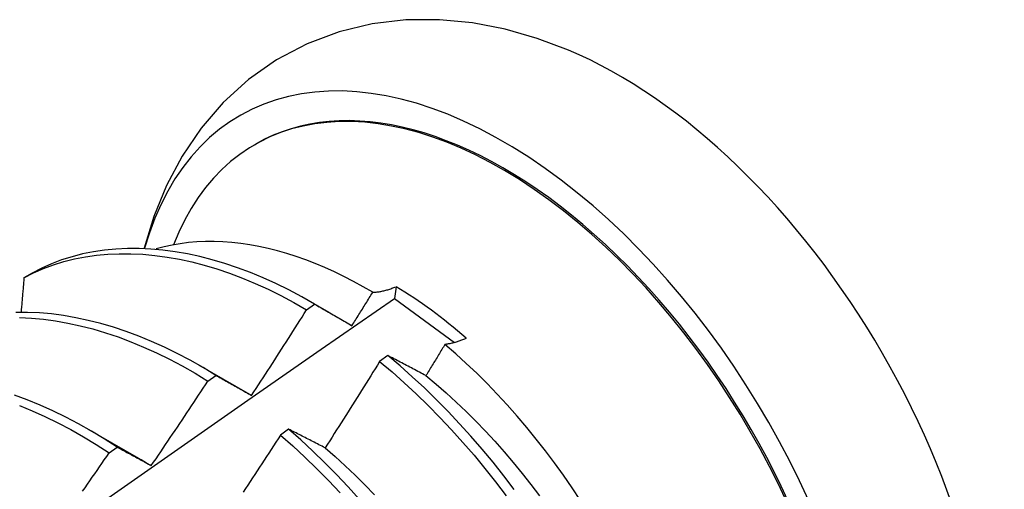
# Model space of a CAD drawing. Header units: inches. Extents: x 9 to 126, y 7 to 90.
# Tile 54 of 56: x 115.754 to 116.063, y 48.23 to 48.377. Entities that reach past the tile are written whole.
import ezdxf

# ---------------------------------------------------------------- set-up
doc = ezdxf.new("R2010")
doc.units = ezdxf.units.IN
doc.header["$MEASUREMENT"] = 0
doc.layers.add('Visible Edges(ANSI)', color=7, linetype='Continuous', lineweight=25)

msp = doc.modelspace()

# ---------------------------------------------------------------- linework, layer by layer
at = {"layer": 'Visible Edges(ANSI)'}
for p, q in [((115.82774, 48.33783), (115.82822, 48.33811)), ((115.75786, 48.29748), (115.75527, 48.29598)), ((115.87216, 48.29321), (115.87168, 48.28951)), ((115.84485, 48.28874), (115.85105, 48.28517)), ((115.87168, 48.28951), (115.89053, 48.27564)), ((115.84405, 48.28594), (115.84655, 48.28774)), ((115.86953, 48.27158), (115.86701, 48.26971)), ((115.81005, 48.26865), (115.82607, 48.25943)), ((115.81304, 48.26352), (115.81555, 48.26534)), ((115.77526, 48.24856), (115.79127, 48.23934)), ((115.83839, 48.24842), (115.83587, 48.24654)), ((115.78202, 48.24098), (115.78453, 48.24281))]:
    msp.add_line(p, q, dxfattribs=at)
at = {"layer": 'Visible Edges(ANSI)', "flags": 128}
for points in [[(115.92629, 48.36757), (115.91647, 48.37126), (115.90643, 48.37414), (115.89619, 48.37612), (115.88577, 48.37713), (115.87522, 48.37705), (115.86468, 48.37581), (115.85429, 48.37333), (115.84421, 48.36954), (115.83465, 48.3645), (115.82581, 48.35831), (115.81786, 48.35108), (115.8109, 48.34301), (115.80495, 48.33425), (115.80002, 48.32497), (115.79606, 48.3153), (115.793, 48.30532)], [(115.86483, 48.29144), (115.86182, 48.29318), (115.8588, 48.29484), (115.85579, 48.2964), (115.85278, 48.29786), (115.84976, 48.29922), (115.84676, 48.30048), (115.84377, 48.30164), (115.84079, 48.30269), (115.83784, 48.30364), (115.8349, 48.30448), (115.83198, 48.30522), (115.82909, 48.30585), (115.82622, 48.30638), (115.82338, 48.30679), (115.82056, 48.30711), (115.81778, 48.30731), (115.81502, 48.30741), (115.8123, 48.3074), (115.80961, 48.30728), (115.80697, 48.30705), (115.80437, 48.30672), (115.80181, 48.30628), (115.79931, 48.30573), (115.79685, 48.30508)], [(115.84655, 48.28774), (115.84252, 48.29005), (115.83848, 48.2922), (115.83444, 48.29419), (115.83041, 48.29601), (115.82639, 48.29767), (115.82239, 48.29917), (115.8184, 48.30051), (115.81444, 48.30168), (115.81051, 48.30268), (115.80661, 48.30352), (115.80275, 48.30419), (115.79893, 48.3047), (115.79515, 48.30503), (115.79142, 48.3052), (115.78775, 48.3052), (115.78414, 48.30503), (115.78059, 48.30469), (115.7771, 48.30418), (115.77369, 48.30349), (115.77036, 48.30264), (115.7671, 48.30161), (115.76393, 48.30041), (115.76085, 48.29903), (115.75786, 48.29748)], [(115.75527, 48.29598), (115.75827, 48.29752), (115.76136, 48.29888), (115.76453, 48.30007), (115.7678, 48.30109), (115.77114, 48.30193), (115.77455, 48.3026), (115.77804, 48.3031), (115.7816, 48.30343), (115.78522, 48.30358), (115.78889, 48.30357), (115.79262, 48.30339), (115.7964, 48.30304), (115.80023, 48.30252), (115.80409, 48.30184), (115.808, 48.30098), (115.81193, 48.29997), (115.81589, 48.29879), (115.81988, 48.29744), (115.82389, 48.29593), (115.82791, 48.29425), (115.83194, 48.29242), (115.83597, 48.29042), (115.84001, 48.28826), (115.84405, 48.28594)], [(115.75527, 48.29598), (115.75524, 48.29554), (115.7552, 48.29509), (115.75516, 48.29465), (115.75512, 48.2942), (115.75509, 48.29376), (115.75505, 48.29331), (115.75501, 48.29287), (115.75497, 48.29242), (115.75494, 48.29198), (115.7549, 48.29153), (115.75486, 48.29109), (115.75482, 48.29064), (115.75478, 48.2902), (115.75475, 48.28975), (115.75471, 48.28931), (115.75467, 48.28886), (115.75463, 48.28842), (115.75459, 48.28797), (115.75455, 48.28752), (115.75452, 48.28708), (115.75448, 48.28663), (115.75444, 48.28619), (115.7544, 48.28574), (115.75436, 48.28529)], [(115.85831, 48.28096), (115.85858, 48.28139), (115.85885, 48.28183), (115.85913, 48.28226), (115.8594, 48.2827), (115.85967, 48.28313), (115.85994, 48.28357), (115.86022, 48.28401), (115.86049, 48.28444), (115.86076, 48.28488), (115.86103, 48.28532), (115.8613, 48.28575), (115.86158, 48.28619), (115.86185, 48.28663), (115.86212, 48.28706), (115.86239, 48.2875), (115.86266, 48.28794), (115.86293, 48.28837), (115.8632, 48.28881), (115.86347, 48.28925), (115.86374, 48.28969), (115.86401, 48.29012), (115.86429, 48.29056), (115.86456, 48.291), (115.86483, 48.29144)], [(115.86483, 48.29144), (115.8651, 48.29145), (115.86538, 48.29146), (115.86567, 48.29149), (115.86595, 48.29151), (115.86624, 48.29155), (115.86653, 48.29159), (115.86683, 48.29163), (115.86713, 48.29168), (115.86742, 48.29174), (115.86773, 48.2918), (115.86803, 48.29186), (115.86833, 48.29193), (115.86864, 48.29201), (115.86895, 48.29209), (115.86926, 48.29218), (115.86958, 48.29227), (115.86989, 48.29237), (115.87021, 48.29248), (115.87053, 48.29259), (115.87085, 48.2927), (115.87117, 48.29282), (115.8715, 48.29295), (115.87183, 48.29308), (115.87216, 48.29321)], [(115.73342, 48.19285), (115.75648, 48.2091), (115.77953, 48.2253), (115.80257, 48.24144), (115.82561, 48.25752), (115.84865, 48.27355), (115.87168, 48.28951)], [(115.81555, 48.26534), (115.81152, 48.26779), (115.80748, 48.27008), (115.80344, 48.27222), (115.79941, 48.27419), (115.79538, 48.276), (115.79136, 48.27765), (115.78735, 48.27914), (115.78337, 48.28047), (115.77941, 48.28163), (115.77548, 48.28263), (115.77158, 48.28347), (115.76772, 48.28413), (115.7639, 48.28463), (115.76012, 48.28496), (115.7564, 48.28513), (115.75273, 48.28512)], [(115.82678, 48.25901), (115.82751, 48.26013), (115.82824, 48.26125), (115.82897, 48.26236), (115.82969, 48.26348), (115.83042, 48.2646), (115.83115, 48.26571), (115.83187, 48.26683), (115.83259, 48.26795), (115.83332, 48.26907), (115.83404, 48.27019), (115.83476, 48.27131), (115.83548, 48.27244), (115.8362, 48.27356), (115.83691, 48.27468), (115.83763, 48.2758), (115.83835, 48.27693), (115.83906, 48.27805), (115.83978, 48.27918), (115.84049, 48.2803), (115.84121, 48.28143), (115.84192, 48.28256), (115.84263, 48.28368), (115.84334, 48.28481), (115.84405, 48.28594)], [(115.84655, 48.28774), (115.84703, 48.28747), (115.84752, 48.2872), (115.848, 48.28692), (115.84848, 48.28664), (115.84897, 48.28637), (115.84945, 48.28609), (115.84994, 48.28581), (115.85042, 48.28553), (115.85091, 48.28525), (115.8514, 48.28497), (115.85189, 48.28469), (115.85237, 48.28441), (115.85286, 48.28412), (115.85336, 48.28384), (115.85385, 48.28355), (115.85434, 48.28327), (115.85483, 48.28298), (115.85533, 48.28269), (115.85582, 48.28241), (115.85632, 48.28212), (115.85681, 48.28183), (115.85731, 48.28154), (115.85781, 48.28125), (115.85831, 48.28096)], [(115.75387, 48.2835), (115.7576, 48.28332), (115.76137, 48.28298), (115.7652, 48.28246), (115.76906, 48.28178), (115.77296, 48.28094), (115.7769, 48.27993), (115.78086, 48.27875), (115.78485, 48.27741), (115.78885, 48.27591), (115.79287, 48.27425), (115.7969, 48.27242), (115.80094, 48.27043), (115.80498, 48.26829), (115.80901, 48.26599), (115.81304, 48.26352)], [(115.89422, 48.27698), (115.89392, 48.27685), (115.89363, 48.27673), (115.89333, 48.2766), (115.89304, 48.27649), (115.89274, 48.27637), (115.89245, 48.27626), (115.89217, 48.27616), (115.89188, 48.27606), (115.89159, 48.27596), (115.89131, 48.27587), (115.89103, 48.27579), (115.89075, 48.2757), (115.89047, 48.27563), (115.89019, 48.27555), (115.88991, 48.27548), (115.88964, 48.27542), (115.88937, 48.27536), (115.8891, 48.2753), (115.88883, 48.27525), (115.88857, 48.27521), (115.8883, 48.27516), (115.88804, 48.27513), (115.88778, 48.27509), (115.88752, 48.27507)], [(115.88752, 48.27507), (115.88727, 48.27466), (115.88702, 48.27425), (115.88678, 48.27384), (115.88653, 48.27343), (115.88628, 48.27302), (115.88603, 48.27261), (115.88578, 48.2722), (115.88553, 48.27179), (115.88528, 48.27138), (115.88503, 48.27097), (115.88478, 48.27056), (115.88453, 48.27015), (115.88428, 48.26974), (115.88403, 48.26934), (115.88378, 48.26893), (115.88353, 48.26852), (115.88328, 48.26811), (115.88303, 48.2677), (115.88278, 48.26729), (115.88253, 48.26688), (115.88228, 48.26647), (115.88203, 48.26607), (115.88178, 48.26566), (115.88153, 48.26525)], [(115.93012, 48.22601), (115.92747, 48.23), (115.92475, 48.23393), (115.92196, 48.2378), (115.91911, 48.2416), (115.91619, 48.24533), (115.91321, 48.24898), (115.91017, 48.25255), (115.90708, 48.25604), (115.90394, 48.25944), (115.90074, 48.26276), (115.8975, 48.26598), (115.89422, 48.26911), (115.89089, 48.27214), (115.88752, 48.27507)], [(115.86701, 48.26971), (115.86631, 48.26857), (115.8656, 48.26743), (115.8649, 48.2663), (115.86419, 48.26516), (115.86348, 48.26403), (115.86277, 48.26289), (115.86206, 48.26176), (115.86135, 48.26062), (115.86064, 48.25949), (115.85993, 48.25835), (115.85922, 48.25722), (115.8585, 48.25609), (115.85779, 48.25496), (115.85707, 48.25383), (115.85636, 48.2527), (115.85564, 48.25157), (115.85492, 48.25044), (115.85421, 48.24931), (115.85349, 48.24818), (115.85277, 48.24705), (115.85205, 48.24593), (115.85132, 48.2448), (115.8506, 48.24367), (115.84988, 48.24255)], [(115.86701, 48.26971), (115.8709, 48.26644), (115.87474, 48.26303), (115.87853, 48.25951), (115.88227, 48.25586), (115.88596, 48.25211), (115.88959, 48.24824), (115.89315, 48.24428), (115.89666, 48.24022), (115.90009, 48.23606), (115.90345, 48.23183), (115.90674, 48.22751)], [(115.88153, 48.26525), (115.88102, 48.26552), (115.88051, 48.26579), (115.88, 48.26606), (115.87949, 48.26633), (115.87899, 48.2666), (115.87848, 48.26687), (115.87798, 48.26714), (115.87747, 48.2674), (115.87697, 48.26767), (115.87647, 48.26793), (115.87597, 48.2682), (115.87546, 48.26846), (115.87497, 48.26873), (115.87447, 48.26899), (115.87397, 48.26925), (115.87347, 48.26951), (115.87298, 48.26977), (115.87248, 48.27003), (115.87199, 48.27029), (115.87149, 48.27055), (115.871, 48.27081), (115.87051, 48.27106), (115.87002, 48.27132), (115.86953, 48.27158)], [(115.9093, 48.22947), (115.90601, 48.23378), (115.90264, 48.23801), (115.8992, 48.24215), (115.8957, 48.2462), (115.89212, 48.25016), (115.88849, 48.25402), (115.8848, 48.25777), (115.88105, 48.2614), (115.87726, 48.26492), (115.87341, 48.26831), (115.86953, 48.27158)], [(115.79525, 48.23696), (115.796, 48.23806), (115.79675, 48.23916), (115.7975, 48.24026), (115.79825, 48.24136), (115.799, 48.24247), (115.79974, 48.24357), (115.80049, 48.24467), (115.80123, 48.24578), (115.80198, 48.24688), (115.80272, 48.24799), (115.80346, 48.24909), (115.80421, 48.2502), (115.80495, 48.25131), (115.80569, 48.25241), (115.80643, 48.25352), (115.80716, 48.25463), (115.8079, 48.25574), (115.80864, 48.25685), (115.80937, 48.25796), (115.81011, 48.25907), (115.81084, 48.26019), (115.81158, 48.2613), (115.81231, 48.26241), (115.81304, 48.26352)], [(115.81555, 48.26534), (115.816, 48.26509), (115.81646, 48.26483), (115.81693, 48.26457), (115.81739, 48.26432), (115.81785, 48.26406), (115.81831, 48.2638), (115.81878, 48.26354), (115.81924, 48.26328), (115.81971, 48.26302), (115.82017, 48.26276), (115.82064, 48.2625), (115.82111, 48.26224), (115.82158, 48.26197), (115.82205, 48.26171), (115.82252, 48.26144), (115.82299, 48.26117), (115.82346, 48.26091), (115.82393, 48.26064), (115.8244, 48.26037), (115.82488, 48.2601), (115.82535, 48.25983), (115.82583, 48.25956), (115.82631, 48.25929), (115.82678, 48.25901)], [(115.88153, 48.26525), (115.88474, 48.26259), (115.88791, 48.25982), (115.89105, 48.25696), (115.89415, 48.254), (115.89721, 48.25096), (115.90023, 48.24783), (115.90319, 48.24462), (115.90611, 48.24134), (115.90897, 48.23798), (115.91178, 48.23455), (115.91453, 48.23106), (115.91722, 48.22751)], [(115.78453, 48.24281), (115.78051, 48.24539), (115.77648, 48.24783), (115.77245, 48.25011), (115.76841, 48.25223), (115.76437, 48.25419), (115.76034, 48.25599), (115.75632, 48.25764), (115.75232, 48.25912)], [(115.82607, 48.25943), (115.8261, 48.25941), (115.82613, 48.2594), (115.82616, 48.25938), (115.82619, 48.25936), (115.82622, 48.25934), (115.82625, 48.25933), (115.82628, 48.25931), (115.8263, 48.25929), (115.82633, 48.25927), (115.82636, 48.25926), (115.82639, 48.25924), (115.82642, 48.25922), (115.82645, 48.25921), (115.82648, 48.25919), (115.82651, 48.25917), (115.82654, 48.25915), (115.82657, 48.25914), (115.8266, 48.25912), (115.82663, 48.2591), (115.82666, 48.25908), (115.82669, 48.25907), (115.82672, 48.25905), (115.82675, 48.25903), (115.82678, 48.25901)], [(115.75382, 48.25589), (115.75784, 48.25424), (115.76187, 48.25242), (115.7659, 48.25045), (115.76994, 48.24831), (115.77398, 48.24602), (115.778, 48.24358), (115.78202, 48.24098)], [(115.84988, 48.24255), (115.84939, 48.2428), (115.8489, 48.24305), (115.84842, 48.24331), (115.84793, 48.24356), (115.84744, 48.24381), (115.84696, 48.24406), (115.84648, 48.2443), (115.84599, 48.24455), (115.84551, 48.2448), (115.84503, 48.24505), (115.84455, 48.24529), (115.84407, 48.24554), (115.84359, 48.24578), (115.84312, 48.24602), (115.84264, 48.24627), (115.84216, 48.24651), (115.84169, 48.24675), (115.84121, 48.24699), (115.84074, 48.24723), (115.84027, 48.24747), (115.8398, 48.24771), (115.83933, 48.24795), (115.83886, 48.24818), (115.83839, 48.24842)], [(115.8607, 48.22636), (115.85712, 48.23031), (115.85348, 48.23416), (115.84979, 48.2379), (115.84604, 48.24153), (115.84224, 48.24504), (115.83839, 48.24842)], [(115.83587, 48.24654), (115.83514, 48.24542), (115.83441, 48.2443), (115.83369, 48.24318), (115.83296, 48.24206), (115.83223, 48.24094), (115.8315, 48.23982), (115.83076, 48.2387), (115.83003, 48.23758), (115.8293, 48.23646), (115.82856, 48.23534), (115.82783, 48.23422), (115.82709, 48.23311), (115.82636, 48.23199), (115.82562, 48.23087), (115.82488, 48.22976), (115.82414, 48.22865)], [(115.83587, 48.24654), (115.83972, 48.24315), (115.84351, 48.23964), (115.84726, 48.236), (115.85095, 48.23225), (115.85458, 48.22839)], [(115.78453, 48.24281), (115.78496, 48.24257), (115.7854, 48.24234), (115.78584, 48.2421), (115.78628, 48.24186), (115.78672, 48.24163), (115.78717, 48.24139), (115.78761, 48.24115), (115.78805, 48.24091), (115.7885, 48.24067), (115.78894, 48.24043), (115.78939, 48.24019), (115.78983, 48.23994), (115.79028, 48.2397), (115.79073, 48.23945), (115.79118, 48.23921), (115.79163, 48.23896), (115.79208, 48.23871), (115.79253, 48.23847), (115.79298, 48.23822), (115.79343, 48.23797), (115.79388, 48.23772), (115.79434, 48.23747), (115.79479, 48.23721), (115.79525, 48.23696)], [(115.84988, 48.24255), (115.85306, 48.23979), (115.8562, 48.23693), (115.8593, 48.23398), (115.86236, 48.23094), (115.86538, 48.22781)], [(115.77369, 48.22893), (115.77445, 48.23003), (115.77521, 48.23112), (115.77597, 48.23221), (115.77673, 48.23331), (115.77749, 48.2344), (115.77824, 48.23549), (115.779, 48.23659), (115.77976, 48.23769), (115.78051, 48.23878), (115.78127, 48.23988), (115.78202, 48.24098)], [(115.79127, 48.23933), (115.79143, 48.23924), (115.7916, 48.23914), (115.79177, 48.23905), (115.79193, 48.23895), (115.7921, 48.23885), (115.79226, 48.23876), (115.79243, 48.23866), (115.7926, 48.23856), (115.79276, 48.23846), (115.79293, 48.23837), (115.79309, 48.23827), (115.79326, 48.23817), (115.79343, 48.23807), (115.79359, 48.23797), (115.79376, 48.23787), (115.79392, 48.23777), (115.79409, 48.23767), (115.79426, 48.23757), (115.79442, 48.23747), (115.79459, 48.23737), (115.79475, 48.23727), (115.79492, 48.23717), (115.79508, 48.23706), (115.79525, 48.23696)]]:
    msp.add_lwpolyline(points, dxfattribs=at)
at = {"layer": 'Visible Edges(ANSI)'}
for centre, major_axis, start_param, end_param in [((115.90597, 48.20343), (0.08287, -0.14354), 5.846554, 9.93506), ((115.94216, 48.22433), (-0.08287, 0.14354), 3.791126, 5.633652), ((115.90597, 48.20343), (0.07776, -0.13468), 0, 3.141593), ((115.9055, 48.20316), (-0.07776, 0.13468), 2.781963, 6.718398), ((115.87015, 48.18275), (0.06837, -0.11842), 2.104631, 2.335486)]:
    msp.add_ellipse(centre, major_axis=major_axis, ratio=0.57735, start_param=start_param, end_param=end_param, dxfattribs=at)

doc.saveas('drawing.dxf')
